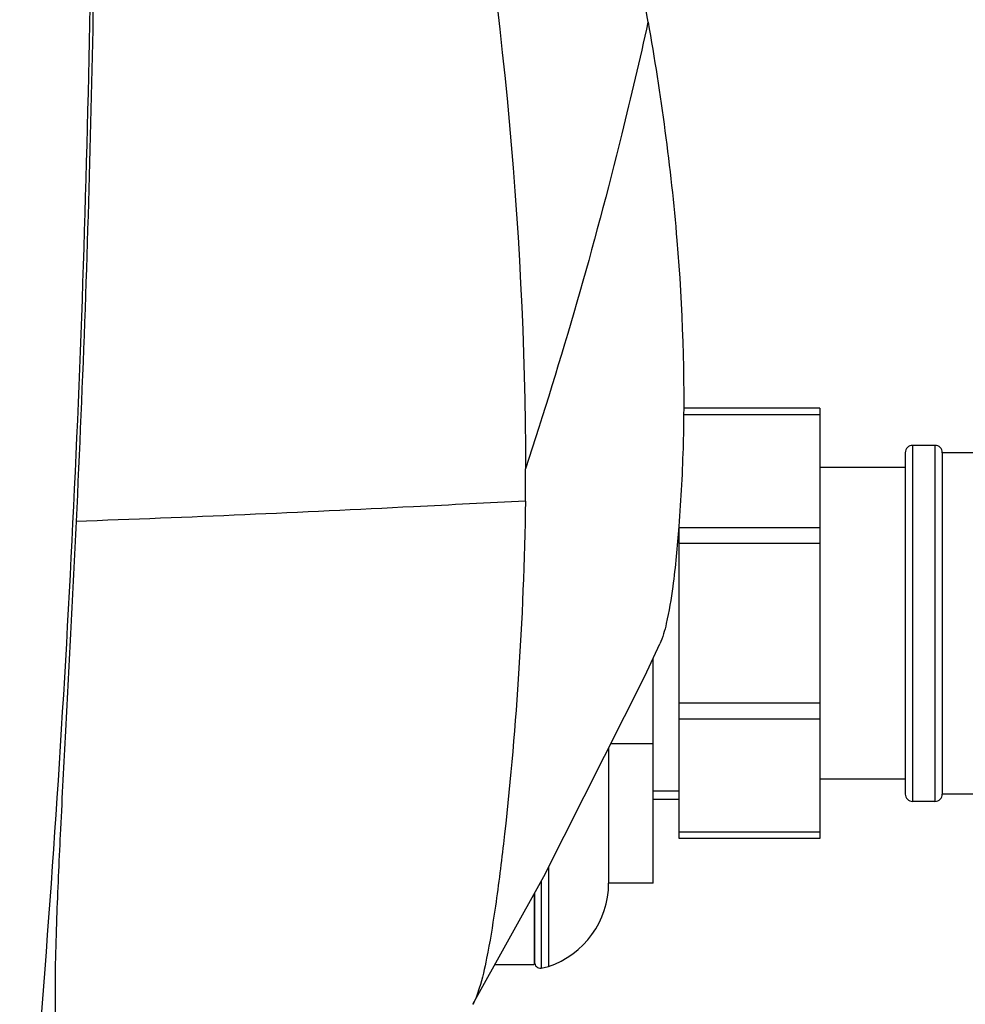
# Model space of a CAD drawing. Header units: millimetres. Extents: x 0 to 4000, y 0 to 3000.
# Tile 17 of 170: x 911 to 1039, y 409 to 542. Entities that reach past the tile are written whole.
import ezdxf

# ---------------------------------------------------------------- set-up
doc = ezdxf.new("R2010")
doc.units = ezdxf.units.MM
doc.header["$LTSCALE"] = 219.99956
doc.layers.get('0').update_dxf_attribs({"linetype": 'CONTINUOUS'})
doc.layers.add('ASSI', color=7, linetype='CONTINUOUS')

msp = doc.modelspace()

# ---------------------------------------------------------------- linework, layer by layer
at = {"color": 7, "linetype": 'CONTINUOUS'}
for p, q in [((1019.2, 489.54), (1000.8, 489.54)), ((1019.2, 489.54), (1019.2, 431.54)), ((1030.7, 483.54), (1030.7, 437.54)), ((1035.7, 483.54), (1035.7, 437.54)), ((1030.7, 481.54), (1019.2, 481.54)), ((1000.2, 431.54), (1000.2, 473.43)), ((996.7, 425.54), (996.7, 455.86)), ((990.7, 443.76), (990.7, 425.54)), ((996.7, 444.29), (990.97, 444.29)), ((1030.7, 439.54), (1019.2, 439.54)), ((1000.2, 436.79), (996.7, 436.79)), ((1019.2, 431.54), (1000.2, 431.54)), ((981.6, 425.76), (981.6, 414.08)), ((996.7, 425.54), (990.7, 425.54)), ((980.65, 424.06), (980.65, 414.54)), ((980.7, 424.14), (980.7, 414.87)), ((975.35, 414.54), (980.65, 414.54)), ((981.6, 414.08), (982.58, 414.29))]:
    msp.add_line(p, q, dxfattribs=at)
at = {"color": 9, "linetype": 'CONTINUOUS'}
for p, q in [((1019.2, 488.66), (1000.81, 488.66)), ((1031.7, 484.54), (1031.7, 436.54)), ((1034.7, 484.54), (1034.7, 436.54)), ((1019.2, 473.43), (1000.2, 473.43)), ((1019.2, 471.31), (1000.2, 471.31)), ((1019.2, 449.77), (1000.2, 449.77)), ((1019.2, 447.65), (1000.2, 447.65)), ((1019.2, 432.42), (1000.2, 432.42)), ((982.58, 427.64), (982.58, 414.29))]:
    msp.add_line(p, q, dxfattribs=at)
at = {"color": 2, "linetype": 'CONTINUOUS'}
msp.add_line((1000.2, 437.94), (996.7, 437.94), dxfattribs=at)
at = {"color": 7, "linetype": 'CONTINUOUS'}
msp.add_lwpolyline([(972.38, 409.2), (981.96, 426.41), (995.57, 453.42), (997.59, 457.77)], dxfattribs=at)
for centre, radius, start, end in [((1031.7, 483.54), 1, 90, 180), ((1034.7, 483.54), 1, 0, 90), ((751.09, 480.33), 228.42, 359.1771, 0.2605), ((1031.7, 437.54), 1, 180, 270), ((1034.7, 437.54), 1, 270, 360), ((978.85, 425.54), 11.85, 288.3247, 360), ((981.5, 414.87), 0.8, 180, 277.0055)]:
    msp.add_arc(centre, radius, start, end, dxfattribs=at)
for points, knots in [([(911.27, 703.4), (915.37, 678.97), (919.66, 641.97), (921.36, 592.43), (920.91, 542.87), (919.18, 481.03), (916.06, 431.65), (914.11, 407.02)], [0, 0, 0, 0, 0.250106, 0.37527, 0.500425, 0.750539, 1, 1, 1, 1]), ([(911.62, 703.45), (914.8, 684.57), (918.42, 656.03), (920.98, 617.8), (921.66, 589.06), (921.48, 560.33), (920.82, 522.07), (919.8, 493.38), (918.88, 474.29)], [0, 0, 0, 0, 0.250032, 0.375128, 0.500227, 0.625299, 0.750311, 1, 1, 1, 1]), ([(942.45, 677.1), (954.49, 645.98), (972.91, 581.46), (979.37, 514.68), (979.51, 481.36)], [0, 0, 0, 0, 0.500422, 1, 1, 1, 1]), ([(960.83, 665.52), (964.52, 656.2), (979.37, 615.87), (990.18, 574.03), (996, 541.6)], [0, 0, 0, 0, 0.233133, 1, 1, 1, 1]), ([(996.01, 541.6), (997.75, 531.86), (1000.31, 513), (1001.12, 490.2), (1000.32, 474.64), (999.55, 466.52), (998.71, 461.22), (998, 458.65), (997.59, 457.77)], [0, 0, 0, 0, 0.351801, 0.675811, 0.809277, 0.905743, 0.965707, 1, 1, 1, 1]), ([(979.49, 477.04), (979.37, 469.03), (978.72, 453.59), (977.1, 435.2), (975.51, 422.68), (974.46, 416.18), (973.49, 411.94), (972.77, 409.87), (972.38, 409.2)], [0, 0, 0, 0, 0.351612, 0.677411, 0.809085, 0.905003, 0.965742, 1, 1, 1, 1]), ([(918.88, 474.29), (918.65, 469.53), (918.17, 460.12), (917.45, 446.3), (916.79, 433.43), (916.29, 422.51), (916.06, 415.07), (916.03, 410.77), (916.05, 408.72), (916.1, 407.33), (916.17, 406.38), (916.25, 405.96), (916.31, 405.68), (916.36, 405.68)], [0, 0, 0, 0, 0.207761, 0.411587, 0.604364, 0.770089, 0.888938, 0.929063, 0.958154, 0.978138, 0.990804, 0.997648, 1, 1, 1, 1])]:
    msp.add_open_spline(points, degree=3, knots=knots, dxfattribs=at)
at = {"color": 9, "linetype": 'CONTINUOUS'}
for points, knots in [([(996, 541.61), (994.9, 536.57), (990.15, 516.29), (984.38, 496.26), (979.5, 481.38)], [0, 0, 0, 0, 0.247869, 1, 1, 1, 1]), ([(979.49, 477.04), (974.45, 476.78), (954.25, 475.73), (934.05, 474.81), (918.88, 474.29)], [0, 0, 0, 0, 0.249324, 1, 1, 1, 1])]:
    msp.add_open_spline(points, degree=3, knots=knots, dxfattribs=at)
at = {"layer": 'ASSI', "color": 7, "linetype": 'CONTINUOUS'}
for p, q in [((1034.7, 484.54), (1031.7, 484.54)), ((1050.7, 483.54), (1035.7, 483.54)), ((1052.7, 437.54), (1035.7, 437.54)), ((1034.7, 436.54), (1031.7, 436.54))]:
    msp.add_line(p, q, dxfattribs=at)

doc.saveas('drawing.dxf')
